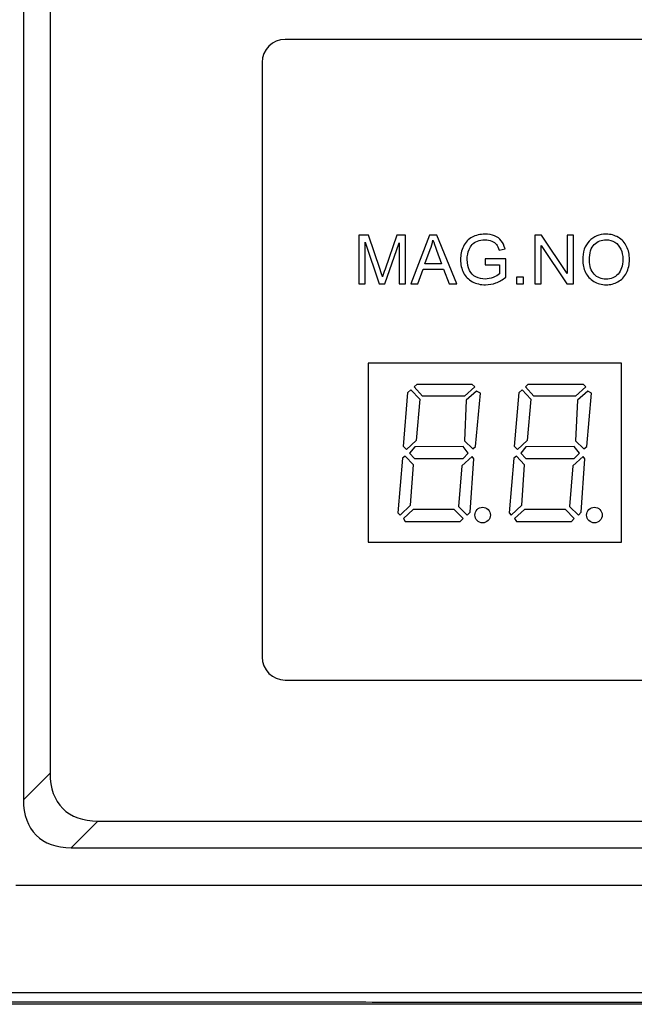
# Model space of a CAD drawing. Header units: millimetres. Extents: x 7146 to 9164, y -1568 to -663.
# Tile 5 of 187: x 7230 to 7271, y -1423 to -1357. Entities that reach past the tile are written whole.
import ezdxf

# ---------------------------------------------------------------- set-up
doc = ezdxf.new("R2010")
doc.units = ezdxf.units.MM
doc.header["$LTSCALE"] = 3

msp = doc.modelspace()

# ---------------------------------------------------------------- linework, layer by layer
at = {"linetype": 'Continuous', "lineweight": 30}
for p, q in [((7230.437, -1156.834), (7230.437, -1409.406)), ((7232.225, -1158.621), (7232.225, -1407.618)), ((7230.437, -1409.406), (7232.225, -1407.618)), ((7235.439, -1410.832), (7233.651, -1412.62)), ((7235.439, -1410.832), (7494.435, -1410.832)), ((7233.651, -1412.62), (7496.223, -1412.62)), ((7229.937, -1415.12), (7361.944, -1415.12)), ((7507.937, -1423.12), (7221.937, -1423.12))]:
    msp.add_line(p, q, dxfattribs=at)
msp.add_lwpolyline([(7253.57, -1392.12), (7270.57, -1392.12), (7270.57, -1380.12), (7253.57, -1380.12), (7253.57, -1392.12)], close=True, dxfattribs=at)
at = {"linetype": 'Continuous', "lineweight": 30, "flags": 128}
msp.add_lwpolyline([(7222.739, -1422.317), (7222.739, -1422.317), (7224.739, -1422.317), (7232.739, -1422.318), (7264.739, -1422.319), (7392.739, -1422.321), (7449.924, -1422.32), (7496.285, -1422.318), (7507.135, -1422.317), (7507.135, -1422.317)], dxfattribs=at)
at = {"linetype": 'Continuous', "lineweight": 30}
for centre in [(7261.244, -1390.304), (7268.744, -1390.304)]:
    msp.add_ellipse(centre, major_axis=(0, 0.521), ratio=1, dxfattribs=at)
for centre in [(7240.003, -1403.053), (7238.216, -1404.841)]:
    msp.add_ellipse(centre, major_axis=(6.929, 6.929), ratio=0.510274, start_param=2.66976, end_param=3.613425, dxfattribs=at)
for points, knots in [([(7302.138, -1401.374), (7302.138, -1401.374), (7248.003, -1401.374), (7248.003, -1401.374), (7248.003, -1401.374), (7247.15, -1401.374), (7246.453, -1400.677), (7246.453, -1399.824), (7246.453, -1399.824), (7246.453, -1399.824), (7246.453, -1359.942), (7246.453, -1359.942), (7246.453, -1359.942), (7246.453, -1359.089), (7247.15, -1358.392), (7248.003, -1358.392), (7248.003, -1358.392), (7248.003, -1358.392), (7302.138, -1358.392), (7302.138, -1358.392), (7302.138, -1358.392), (7302.99, -1358.392), (7303.688, -1359.089), (7303.688, -1359.942), (7303.688, -1359.942), (7303.688, -1359.942), (7303.688, -1399.824), (7303.688, -1399.824), (7303.688, -1399.824), (7303.688, -1400.677), (7302.99, -1401.374), (7302.138, -1401.374)], [0, 0, 0, 0, 0.111111, 0.111111, 0.111111, 0.111111, 0.222222, 0.222222, 0.222222, 0.222222, 0.333333, 0.333333, 0.333333, 0.333333, 0.444444, 0.444444, 0.444444, 0.444444, 0.555556, 0.555556, 0.555556, 0.555556, 0.666667, 0.666667, 0.666667, 0.666667, 0.777778, 0.777778, 0.777778, 0.777778, 1, 1, 1, 1]), ([(7252.938, -1374.8), (7252.938, -1374.8), (7252.938, -1371.517), (7252.938, -1371.517), (7252.938, -1371.517), (7252.938, -1371.517), (7253.589, -1371.517), (7253.589, -1371.517), (7253.589, -1371.517), (7253.589, -1371.517), (7254.366, -1373.841), (7254.366, -1373.841), (7254.366, -1373.841), (7254.438, -1374.057), (7254.49, -1374.219), (7254.523, -1374.327), (7254.523, -1374.327), (7254.56, -1374.208), (7254.619, -1374.032), (7254.698, -1373.8), (7254.698, -1373.8), (7254.698, -1373.8), (7255.489, -1371.517), (7255.489, -1371.517), (7255.489, -1371.517), (7255.489, -1371.517), (7256.07, -1371.517), (7256.07, -1371.517), (7256.07, -1371.517), (7256.07, -1371.517), (7256.07, -1374.8), (7256.07, -1374.8), (7256.07, -1374.8), (7256.07, -1374.8), (7255.653, -1374.8), (7255.653, -1374.8), (7255.653, -1374.8), (7255.653, -1374.8), (7255.653, -1372.053), (7255.653, -1372.053), (7255.653, -1372.053), (7255.653, -1372.053), (7254.694, -1374.8), (7254.694, -1374.8), (7254.694, -1374.8), (7254.694, -1374.8), (7254.303, -1374.8), (7254.303, -1374.8), (7254.303, -1374.8), (7254.303, -1374.8), (7253.355, -1372.003), (7253.355, -1372.003), (7253.355, -1372.003), (7253.355, -1372.003), (7253.355, -1374.8), (7253.355, -1374.8), (7253.355, -1374.8), (7253.355, -1374.8), (7252.938, -1374.8), (7252.938, -1374.8)], [0, 0, 0, 0, 0.0625, 0.0625, 0.0625, 0.0625, 0.125, 0.125, 0.125, 0.125, 0.1875, 0.1875, 0.1875, 0.1875, 0.25, 0.25, 0.25, 0.25, 0.3125, 0.3125, 0.3125, 0.3125, 0.375, 0.375, 0.375, 0.375, 0.4375, 0.4375, 0.4375, 0.4375, 0.5, 0.5, 0.5, 0.5, 0.5625, 0.5625, 0.5625, 0.5625, 0.625, 0.625, 0.625, 0.625, 0.6875, 0.6875, 0.6875, 0.6875, 0.75, 0.75, 0.75, 0.75, 0.8125, 0.8125, 0.8125, 0.8125, 0.875, 0.875, 0.875, 0.875, 1, 1, 1, 1]), ([(7256.429, -1374.8), (7256.429, -1374.8), (7257.689, -1371.517), (7257.689, -1371.517), (7257.689, -1371.517), (7257.689, -1371.517), (7258.167, -1371.517), (7258.167, -1371.517), (7258.167, -1371.517), (7258.167, -1371.517), (7259.504, -1374.8), (7259.504, -1374.8), (7259.504, -1374.8), (7259.504, -1374.8), (7259.009, -1374.8), (7259.009, -1374.8), (7259.009, -1374.8), (7259.009, -1374.8), (7258.629, -1373.805), (7258.629, -1373.805), (7258.629, -1373.805), (7258.629, -1373.805), (7257.247, -1373.805), (7257.247, -1373.805), (7257.247, -1373.805), (7257.247, -1373.805), (7256.89, -1374.8), (7256.89, -1374.8), (7256.89, -1374.8), (7256.89, -1374.8), (7256.429, -1374.8), (7256.429, -1374.8)], [0, 0, 0, 0, 0.111111, 0.111111, 0.111111, 0.111111, 0.222222, 0.222222, 0.222222, 0.222222, 0.333333, 0.333333, 0.333333, 0.333333, 0.444444, 0.444444, 0.444444, 0.444444, 0.555556, 0.555556, 0.555556, 0.555556, 0.666667, 0.666667, 0.666667, 0.666667, 0.777778, 0.777778, 0.777778, 0.777778, 1, 1, 1, 1]), ([(7261.407, -1373.512), (7261.407, -1373.512), (7261.407, -1373.126), (7261.407, -1373.126), (7261.407, -1373.126), (7261.407, -1373.126), (7262.796, -1373.126), (7262.796, -1373.126), (7262.796, -1373.126), (7262.796, -1373.126), (7262.796, -1374.343), (7262.796, -1374.343), (7262.796, -1374.343), (7262.583, -1374.513), (7262.363, -1374.641), (7262.136, -1374.727), (7262.136, -1374.727), (7261.909, -1374.812), (7261.676, -1374.855), (7261.437, -1374.855), (7261.437, -1374.855), (7261.115, -1374.855), (7260.822, -1374.786), (7260.558, -1374.648), (7260.558, -1374.648), (7260.295, -1374.511), (7260.096, -1374.31), (7259.962, -1374.05), (7259.962, -1374.05), (7259.828, -1373.788), (7259.76, -1373.496), (7259.76, -1373.174), (7259.76, -1373.174), (7259.76, -1372.855), (7259.827, -1372.557), (7259.961, -1372.279), (7259.961, -1372.279), (7260.094, -1372.003), (7260.286, -1371.797), (7260.537, -1371.663), (7260.537, -1371.663), (7260.788, -1371.529), (7261.077, -1371.462), (7261.404, -1371.462), (7261.404, -1371.462), (7261.641, -1371.462), (7261.855, -1371.5), (7262.047, -1371.577), (7262.047, -1371.577), (7262.239, -1371.654), (7262.39, -1371.761), (7262.498, -1371.898), (7262.498, -1371.898), (7262.608, -1372.036), (7262.69, -1372.215), (7262.747, -1372.436), (7262.747, -1372.436), (7262.747, -1372.436), (7262.355, -1372.543), (7262.355, -1372.543), (7262.355, -1372.543), (7262.305, -1372.376), (7262.244, -1372.245), (7262.171, -1372.149), (7262.171, -1372.149), (7262.098, -1372.053), (7261.994, -1371.977), (7261.858, -1371.919), (7261.858, -1371.919), (7261.722, -1371.862), (7261.572, -1371.833), (7261.406, -1371.833), (7261.406, -1371.833), (7261.208, -1371.833), (7261.037, -1371.864), (7260.892, -1371.924), (7260.892, -1371.924), (7260.747, -1371.984), (7260.631, -1372.064), (7260.542, -1372.163), (7260.542, -1372.163), (7260.453, -1372.262), (7260.384, -1372.37), (7260.335, -1372.488), (7260.335, -1372.488), (7260.252, -1372.692), (7260.21, -1372.912), (7260.21, -1373.15), (7260.21, -1373.15), (7260.21, -1373.444), (7260.26, -1373.689), (7260.36, -1373.887), (7260.36, -1373.887), (7260.461, -1374.084), (7260.608, -1374.231), (7260.8, -1374.326), (7260.8, -1374.326), (7260.993, -1374.422), (7261.197, -1374.47), (7261.413, -1374.47), (7261.413, -1374.47), (7261.601, -1374.47), (7261.784, -1374.433), (7261.963, -1374.361), (7261.963, -1374.361), (7262.142, -1374.287), (7262.277, -1374.21), (7262.37, -1374.127), (7262.37, -1374.127), (7262.37, -1374.127), (7262.37, -1373.512), (7262.37, -1373.512), (7262.37, -1373.512), (7262.37, -1373.512), (7261.407, -1373.512), (7261.407, -1373.512)], [0, 0, 0, 0, 0.033333, 0.033333, 0.033333, 0.033333, 0.066667, 0.066667, 0.066667, 0.066667, 0.1, 0.1, 0.1, 0.1, 0.133333, 0.133333, 0.133333, 0.133333, 0.166667, 0.166667, 0.166667, 0.166667, 0.2, 0.2, 0.2, 0.2, 0.233333, 0.233333, 0.233333, 0.233333, 0.266667, 0.266667, 0.266667, 0.266667, 0.3, 0.3, 0.3, 0.3, 0.333333, 0.333333, 0.333333, 0.333333, 0.366667, 0.366667, 0.366667, 0.366667, 0.4, 0.4, 0.4, 0.4, 0.433333, 0.433333, 0.433333, 0.433333, 0.466667, 0.466667, 0.466667, 0.466667, 0.5, 0.5, 0.5, 0.5, 0.533333, 0.533333, 0.533333, 0.533333, 0.566667, 0.566667, 0.566667, 0.566667, 0.6, 0.6, 0.6, 0.6, 0.633333, 0.633333, 0.633333, 0.633333, 0.666667, 0.666667, 0.666667, 0.666667, 0.7, 0.7, 0.7, 0.7, 0.733333, 0.733333, 0.733333, 0.733333, 0.766667, 0.766667, 0.766667, 0.766667, 0.8, 0.8, 0.8, 0.8, 0.833333, 0.833333, 0.833333, 0.833333, 0.866667, 0.866667, 0.866667, 0.866667, 0.9, 0.9, 0.9, 0.9, 0.933333, 0.933333, 0.933333, 0.933333, 1, 1, 1, 1]), ([(7264.751, -1374.8), (7264.751, -1374.8), (7264.751, -1371.517), (7264.751, -1371.517), (7264.751, -1371.517), (7264.751, -1371.517), (7265.198, -1371.517), (7265.198, -1371.517), (7265.198, -1371.517), (7265.198, -1371.517), (7266.921, -1374.094), (7266.921, -1374.094), (7266.921, -1374.094), (7266.921, -1374.094), (7266.921, -1371.517), (7266.921, -1371.517), (7266.921, -1371.517), (7266.921, -1371.517), (7267.338, -1371.517), (7267.338, -1371.517), (7267.338, -1371.517), (7267.338, -1371.517), (7267.338, -1374.8), (7267.338, -1374.8), (7267.338, -1374.8), (7267.338, -1374.8), (7266.892, -1374.8), (7266.892, -1374.8), (7266.892, -1374.8), (7266.892, -1374.8), (7265.169, -1372.223), (7265.169, -1372.223), (7265.169, -1372.223), (7265.169, -1372.223), (7265.169, -1374.8), (7265.169, -1374.8), (7265.169, -1374.8), (7265.169, -1374.8), (7264.751, -1374.8), (7264.751, -1374.8)], [0, 0, 0, 0, 0.090909, 0.090909, 0.090909, 0.090909, 0.181818, 0.181818, 0.181818, 0.181818, 0.272727, 0.272727, 0.272727, 0.272727, 0.363636, 0.363636, 0.363636, 0.363636, 0.454545, 0.454545, 0.454545, 0.454545, 0.545455, 0.545455, 0.545455, 0.545455, 0.636364, 0.636364, 0.636364, 0.636364, 0.727273, 0.727273, 0.727273, 0.727273, 0.818182, 0.818182, 0.818182, 0.818182, 1, 1, 1, 1]), ([(7267.957, -1373.202), (7267.957, -1372.658), (7268.104, -1372.231), (7268.397, -1371.923), (7268.397, -1371.923), (7268.689, -1371.615), (7269.067, -1371.462), (7269.53, -1371.462), (7269.53, -1371.462), (7269.834, -1371.462), (7270.106, -1371.534), (7270.35, -1371.679), (7270.35, -1371.679), (7270.593, -1371.823), (7270.779, -1372.025), (7270.907, -1372.284), (7270.907, -1372.284), (7271.034, -1372.542), (7271.099, -1372.836), (7271.099, -1373.164), (7271.099, -1373.164), (7271.099, -1373.496), (7271.031, -1373.794), (7270.897, -1374.057), (7270.897, -1374.057), (7270.762, -1374.319), (7270.572, -1374.518), (7270.326, -1374.653), (7270.326, -1374.653), (7270.079, -1374.788), (7269.813, -1374.855), (7269.528, -1374.855), (7269.528, -1374.855), (7269.218, -1374.855), (7268.942, -1374.78), (7268.699, -1374.631), (7268.699, -1374.631), (7268.455, -1374.482), (7268.27, -1374.279), (7268.145, -1374.021), (7268.145, -1374.021), (7268.02, -1373.763), (7267.957, -1373.49), (7267.957, -1373.202)], [0, 0, 0, 0, 0.083333, 0.083333, 0.083333, 0.083333, 0.166667, 0.166667, 0.166667, 0.166667, 0.25, 0.25, 0.25, 0.25, 0.333333, 0.333333, 0.333333, 0.333333, 0.416667, 0.416667, 0.416667, 0.416667, 0.5, 0.5, 0.5, 0.5, 0.583333, 0.583333, 0.583333, 0.583333, 0.666667, 0.666667, 0.666667, 0.666667, 0.75, 0.75, 0.75, 0.75, 0.833333, 0.833333, 0.833333, 0.833333, 1, 1, 1, 1]), ([(7257.374, -1373.452), (7257.374, -1373.452), (7258.493, -1373.452), (7258.493, -1373.452), (7258.493, -1373.452), (7258.493, -1373.452), (7258.151, -1372.542), (7258.151, -1372.542), (7258.151, -1372.542), (7258.048, -1372.265), (7257.97, -1372.036), (7257.915, -1371.856), (7257.915, -1371.856), (7257.87, -1372.07), (7257.81, -1372.28), (7257.734, -1372.488), (7257.734, -1372.488), (7257.734, -1372.488), (7257.374, -1373.452), (7257.374, -1373.452)], [0, 0, 0, 0, 0.166667, 0.166667, 0.166667, 0.166667, 0.333333, 0.333333, 0.333333, 0.333333, 0.5, 0.5, 0.5, 0.5, 0.666667, 0.666667, 0.666667, 0.666667, 1, 1, 1, 1]), ([(7268.407, -1373.21), (7268.407, -1373.605), (7268.513, -1373.916), (7268.725, -1374.143), (7268.725, -1374.143), (7268.938, -1374.37), (7269.205, -1374.484), (7269.526, -1374.484), (7269.526, -1374.484), (7269.853, -1374.484), (7270.121, -1374.369), (7270.333, -1374.14), (7270.333, -1374.14), (7270.544, -1373.911), (7270.649, -1373.585), (7270.649, -1373.163), (7270.649, -1373.163), (7270.649, -1372.896), (7270.604, -1372.663), (7270.514, -1372.464), (7270.514, -1372.464), (7270.424, -1372.266), (7270.291, -1372.111), (7270.118, -1372.002), (7270.118, -1372.002), (7269.944, -1371.893), (7269.749, -1371.838), (7269.532, -1371.838), (7269.532, -1371.838), (7269.225, -1371.838), (7268.961, -1371.943), (7268.739, -1372.154), (7268.739, -1372.154), (7268.517, -1372.365), (7268.407, -1372.717), (7268.407, -1373.21)], [0, 0, 0, 0, 0.1, 0.1, 0.1, 0.1, 0.2, 0.2, 0.2, 0.2, 0.3, 0.3, 0.3, 0.3, 0.4, 0.4, 0.4, 0.4, 0.5, 0.5, 0.5, 0.5, 0.6, 0.6, 0.6, 0.6, 0.7, 0.7, 0.7, 0.7, 0.8, 0.8, 0.8, 0.8, 1, 1, 1, 1]), ([(7263.524, -1374.8), (7263.524, -1374.8), (7263.524, -1374.342), (7263.524, -1374.342), (7263.524, -1374.342), (7263.524, -1374.342), (7263.983, -1374.342), (7263.983, -1374.342), (7263.983, -1374.342), (7263.983, -1374.342), (7263.983, -1374.8), (7263.983, -1374.8), (7263.983, -1374.8), (7263.983, -1374.8), (7263.524, -1374.8), (7263.524, -1374.8)], [0, 0, 0, 0, 0.2, 0.2, 0.2, 0.2, 0.4, 0.4, 0.4, 0.4, 0.6, 0.6, 0.6, 0.6, 1, 1, 1, 1]), ([(7256.655, -1381.705), (7256.655, -1381.705), (7257.213, -1382.322), (7257.213, -1382.322), (7257.213, -1382.322), (7257.213, -1382.322), (7260.028, -1382.322), (7260.028, -1382.322), (7260.028, -1382.322), (7260.028, -1382.322), (7260.711, -1381.69), (7260.711, -1381.69), (7260.711, -1381.69), (7260.711, -1381.69), (7260.527, -1381.529), (7260.527, -1381.529), (7260.527, -1381.529), (7260.527, -1381.529), (7256.846, -1381.529), (7256.846, -1381.529), (7256.846, -1381.529), (7256.846, -1381.529), (7256.655, -1381.705), (7256.655, -1381.705)], [0, 0, 0, 0, 0.142857, 0.142857, 0.142857, 0.142857, 0.285714, 0.285714, 0.285714, 0.285714, 0.428571, 0.428571, 0.428571, 0.428571, 0.571429, 0.571429, 0.571429, 0.571429, 0.714286, 0.714286, 0.714286, 0.714286, 1, 1, 1, 1]), ([(7264.113, -1381.705), (7264.113, -1381.705), (7264.671, -1382.322), (7264.671, -1382.322), (7264.671, -1382.322), (7264.671, -1382.322), (7267.486, -1382.322), (7267.486, -1382.322), (7267.486, -1382.322), (7267.486, -1382.322), (7268.169, -1381.69), (7268.169, -1381.69), (7268.169, -1381.69), (7268.169, -1381.69), (7267.986, -1381.529), (7267.986, -1381.529), (7267.986, -1381.529), (7267.986, -1381.529), (7264.304, -1381.529), (7264.304, -1381.529), (7264.304, -1381.529), (7264.304, -1381.529), (7264.113, -1381.705), (7264.113, -1381.705)], [0, 0, 0, 0, 0.142857, 0.142857, 0.142857, 0.142857, 0.285714, 0.285714, 0.285714, 0.285714, 0.428571, 0.428571, 0.428571, 0.428571, 0.571429, 0.571429, 0.571429, 0.571429, 0.714286, 0.714286, 0.714286, 0.714286, 1, 1, 1, 1]), ([(7256.236, -1382.087), (7256.236, -1382.087), (7255.927, -1385.71), (7255.927, -1385.71), (7255.927, -1385.71), (7255.927, -1385.71), (7256.133, -1385.901), (7256.133, -1385.901), (7256.133, -1385.901), (7256.133, -1385.901), (7256.78, -1385.291), (7256.78, -1385.291), (7256.78, -1385.291), (7256.78, -1385.291), (7257.022, -1382.521), (7257.022, -1382.521), (7257.022, -1382.521), (7257.022, -1382.521), (7256.434, -1381.911), (7256.434, -1381.911), (7256.434, -1381.911), (7256.434, -1381.911), (7256.236, -1382.087), (7256.236, -1382.087)], [0, 0, 0, 0, 0.142857, 0.142857, 0.142857, 0.142857, 0.285714, 0.285714, 0.285714, 0.285714, 0.428571, 0.428571, 0.428571, 0.428571, 0.571429, 0.571429, 0.571429, 0.571429, 0.714286, 0.714286, 0.714286, 0.714286, 1, 1, 1, 1]), ([(7260.145, -1382.587), (7260.145, -1382.587), (7260.836, -1381.984), (7260.836, -1381.984), (7260.836, -1381.984), (7260.836, -1381.984), (7261.1, -1382.131), (7261.1, -1382.131), (7261.1, -1382.131), (7261.1, -1382.131), (7260.777, -1385.703), (7260.777, -1385.703), (7260.777, -1385.703), (7260.777, -1385.703), (7260.579, -1385.864), (7260.579, -1385.864), (7260.579, -1385.864), (7260.579, -1385.864), (7260.028, -1385.328), (7260.028, -1385.328), (7260.028, -1385.328), (7260.028, -1385.328), (7260.145, -1382.587), (7260.145, -1382.587)], [0, 0, 0, 0, 0.142857, 0.142857, 0.142857, 0.142857, 0.285714, 0.285714, 0.285714, 0.285714, 0.428571, 0.428571, 0.428571, 0.428571, 0.571429, 0.571429, 0.571429, 0.571429, 0.714286, 0.714286, 0.714286, 0.714286, 1, 1, 1, 1]), ([(7263.694, -1382.087), (7263.694, -1382.087), (7263.385, -1385.71), (7263.385, -1385.71), (7263.385, -1385.71), (7263.385, -1385.71), (7263.591, -1385.901), (7263.591, -1385.901), (7263.591, -1385.901), (7263.591, -1385.901), (7264.238, -1385.291), (7264.238, -1385.291), (7264.238, -1385.291), (7264.238, -1385.291), (7264.48, -1382.521), (7264.48, -1382.521), (7264.48, -1382.521), (7264.48, -1382.521), (7263.893, -1381.911), (7263.893, -1381.911), (7263.893, -1381.911), (7263.893, -1381.911), (7263.694, -1382.087), (7263.694, -1382.087)], [0, 0, 0, 0, 0.142857, 0.142857, 0.142857, 0.142857, 0.285714, 0.285714, 0.285714, 0.285714, 0.428571, 0.428571, 0.428571, 0.428571, 0.571429, 0.571429, 0.571429, 0.571429, 0.714286, 0.714286, 0.714286, 0.714286, 1, 1, 1, 1]), ([(7267.603, -1382.587), (7267.603, -1382.587), (7268.294, -1381.984), (7268.294, -1381.984), (7268.294, -1381.984), (7268.294, -1381.984), (7268.559, -1382.131), (7268.559, -1382.131), (7268.559, -1382.131), (7268.559, -1382.131), (7268.235, -1385.703), (7268.235, -1385.703), (7268.235, -1385.703), (7268.235, -1385.703), (7268.037, -1385.864), (7268.037, -1385.864), (7268.037, -1385.864), (7268.037, -1385.864), (7267.486, -1385.328), (7267.486, -1385.328), (7267.486, -1385.328), (7267.486, -1385.328), (7267.603, -1382.587), (7267.603, -1382.587)], [0, 0, 0, 0, 0.142857, 0.142857, 0.142857, 0.142857, 0.285714, 0.285714, 0.285714, 0.285714, 0.428571, 0.428571, 0.428571, 0.428571, 0.571429, 0.571429, 0.571429, 0.571429, 0.714286, 0.714286, 0.714286, 0.714286, 1, 1, 1, 1]), ([(7256.339, -1386.149), (7256.339, -1386.149), (7256.691, -1385.728), (7256.691, -1385.728), (7256.691, -1385.728), (7256.691, -1385.728), (7259.932, -1385.714), (7259.932, -1385.714), (7259.932, -1385.714), (7259.932, -1385.714), (7260.277, -1386.149), (7260.277, -1386.149), (7260.277, -1386.149), (7260.277, -1386.149), (7259.932, -1386.515), (7259.932, -1386.515), (7259.932, -1386.515), (7259.932, -1386.515), (7256.677, -1386.515), (7256.677, -1386.515), (7256.677, -1386.515), (7256.677, -1386.515), (7256.339, -1386.149), (7256.339, -1386.149)], [0, 0, 0, 0, 0.142857, 0.142857, 0.142857, 0.142857, 0.285714, 0.285714, 0.285714, 0.285714, 0.428571, 0.428571, 0.428571, 0.428571, 0.571429, 0.571429, 0.571429, 0.571429, 0.714286, 0.714286, 0.714286, 0.714286, 1, 1, 1, 1]), ([(7263.797, -1386.149), (7263.797, -1386.149), (7264.15, -1385.728), (7264.15, -1385.728), (7264.15, -1385.728), (7264.15, -1385.728), (7267.39, -1385.714), (7267.39, -1385.714), (7267.39, -1385.714), (7267.39, -1385.714), (7267.736, -1386.149), (7267.736, -1386.149), (7267.736, -1386.149), (7267.736, -1386.149), (7267.39, -1386.515), (7267.39, -1386.515), (7267.39, -1386.515), (7267.39, -1386.515), (7264.135, -1386.515), (7264.135, -1386.515), (7264.135, -1386.515), (7264.135, -1386.515), (7263.797, -1386.149), (7263.797, -1386.149)], [0, 0, 0, 0, 0.142857, 0.142857, 0.142857, 0.142857, 0.285714, 0.285714, 0.285714, 0.285714, 0.428571, 0.428571, 0.428571, 0.428571, 0.571429, 0.571429, 0.571429, 0.571429, 0.714286, 0.714286, 0.714286, 0.714286, 1, 1, 1, 1]), ([(7256.056, -1386.349), (7256.056, -1386.349), (7256.607, -1386.922), (7256.607, -1386.922), (7256.607, -1386.922), (7256.607, -1386.922), (7256.416, -1389.641), (7256.416, -1389.641), (7256.416, -1389.641), (7256.416, -1389.641), (7255.71, -1390.317), (7255.71, -1390.317), (7255.71, -1390.317), (7255.71, -1390.317), (7255.563, -1390.148), (7255.563, -1390.148), (7255.563, -1390.148), (7255.563, -1390.148), (7255.872, -1386.489), (7255.872, -1386.489), (7255.872, -1386.489), (7255.872, -1386.489), (7256.056, -1386.349), (7256.056, -1386.349)], [0, 0, 0, 0, 0.142857, 0.142857, 0.142857, 0.142857, 0.285714, 0.285714, 0.285714, 0.285714, 0.428571, 0.428571, 0.428571, 0.428571, 0.571429, 0.571429, 0.571429, 0.571429, 0.714286, 0.714286, 0.714286, 0.714286, 1, 1, 1, 1]), ([(7259.84, -1386.996), (7259.84, -1386.996), (7260.538, -1386.371), (7260.538, -1386.371), (7260.538, -1386.371), (7260.538, -1386.371), (7260.648, -1386.533), (7260.648, -1386.533), (7260.648, -1386.533), (7260.648, -1386.533), (7260.399, -1390.119), (7260.399, -1390.119), (7260.399, -1390.119), (7260.399, -1390.119), (7260.208, -1390.31), (7260.208, -1390.31), (7260.208, -1390.31), (7260.208, -1390.31), (7259.62, -1389.737), (7259.62, -1389.737), (7259.62, -1389.737), (7259.62, -1389.737), (7259.84, -1386.996), (7259.84, -1386.996)], [0, 0, 0, 0, 0.142857, 0.142857, 0.142857, 0.142857, 0.285714, 0.285714, 0.285714, 0.285714, 0.428571, 0.428571, 0.428571, 0.428571, 0.571429, 0.571429, 0.571429, 0.571429, 0.714286, 0.714286, 0.714286, 0.714286, 1, 1, 1, 1]), ([(7263.514, -1386.349), (7263.514, -1386.349), (7264.065, -1386.922), (7264.065, -1386.922), (7264.065, -1386.922), (7264.065, -1386.922), (7263.874, -1389.641), (7263.874, -1389.641), (7263.874, -1389.641), (7263.874, -1389.641), (7263.169, -1390.317), (7263.169, -1390.317), (7263.169, -1390.317), (7263.169, -1390.317), (7263.022, -1390.148), (7263.022, -1390.148), (7263.022, -1390.148), (7263.022, -1390.148), (7263.33, -1386.489), (7263.33, -1386.489), (7263.33, -1386.489), (7263.33, -1386.489), (7263.514, -1386.349), (7263.514, -1386.349)], [0, 0, 0, 0, 0.142857, 0.142857, 0.142857, 0.142857, 0.285714, 0.285714, 0.285714, 0.285714, 0.428571, 0.428571, 0.428571, 0.428571, 0.571429, 0.571429, 0.571429, 0.571429, 0.714286, 0.714286, 0.714286, 0.714286, 1, 1, 1, 1]), ([(7267.298, -1386.996), (7267.298, -1386.996), (7267.997, -1386.371), (7267.997, -1386.371), (7267.997, -1386.371), (7267.997, -1386.371), (7268.107, -1386.533), (7268.107, -1386.533), (7268.107, -1386.533), (7268.107, -1386.533), (7267.857, -1390.119), (7267.857, -1390.119), (7267.857, -1390.119), (7267.857, -1390.119), (7267.666, -1390.31), (7267.666, -1390.31), (7267.666, -1390.31), (7267.666, -1390.31), (7267.078, -1389.737), (7267.078, -1389.737), (7267.078, -1389.737), (7267.078, -1389.737), (7267.298, -1386.996), (7267.298, -1386.996)], [0, 0, 0, 0, 0.142857, 0.142857, 0.142857, 0.142857, 0.285714, 0.285714, 0.285714, 0.285714, 0.428571, 0.428571, 0.428571, 0.428571, 0.571429, 0.571429, 0.571429, 0.571429, 0.714286, 0.714286, 0.714286, 0.714286, 1, 1, 1, 1]), ([(7255.931, -1390.538), (7255.931, -1390.538), (7256.585, -1389.928), (7256.585, -1389.928), (7256.585, -1389.928), (7256.585, -1389.928), (7259.34, -1389.928), (7259.34, -1389.928), (7259.34, -1389.928), (7259.34, -1389.928), (7259.936, -1390.538), (7259.936, -1390.538), (7259.936, -1390.538), (7259.936, -1390.538), (7259.745, -1390.729), (7259.745, -1390.729), (7259.745, -1390.729), (7259.745, -1390.729), (7256.056, -1390.729), (7256.056, -1390.729), (7256.056, -1390.729), (7256.056, -1390.729), (7255.931, -1390.538), (7255.931, -1390.538)], [0, 0, 0, 0, 0.142857, 0.142857, 0.142857, 0.142857, 0.285714, 0.285714, 0.285714, 0.285714, 0.428571, 0.428571, 0.428571, 0.428571, 0.571429, 0.571429, 0.571429, 0.571429, 0.714286, 0.714286, 0.714286, 0.714286, 1, 1, 1, 1]), ([(7263.389, -1390.538), (7263.389, -1390.538), (7264.043, -1389.928), (7264.043, -1389.928), (7264.043, -1389.928), (7264.043, -1389.928), (7266.799, -1389.928), (7266.799, -1389.928), (7266.799, -1389.928), (7266.799, -1389.928), (7267.394, -1390.538), (7267.394, -1390.538), (7267.394, -1390.538), (7267.394, -1390.538), (7267.203, -1390.729), (7267.203, -1390.729), (7267.203, -1390.729), (7267.203, -1390.729), (7263.514, -1390.729), (7263.514, -1390.729), (7263.514, -1390.729), (7263.514, -1390.729), (7263.389, -1390.538), (7263.389, -1390.538)], [0, 0, 0, 0, 0.142857, 0.142857, 0.142857, 0.142857, 0.285714, 0.285714, 0.285714, 0.285714, 0.428571, 0.428571, 0.428571, 0.428571, 0.571429, 0.571429, 0.571429, 0.571429, 0.714286, 0.714286, 0.714286, 0.714286, 1, 1, 1, 1]), ([(7250.403, -1422.984), (7247.995, -1422.981), (7242.043, -1422.974), (7232.538, -1422.968), (7225.469, -1422.987), (7221.937, -1422.996)], [0, 0, 0, 0, 0.253764, 0.627207, 1, 1, 1, 1]), ([(7507.476, -1422.996), (7505.691, -1422.993), (7501.961, -1422.987), (7486.286, -1423.009), (7424.605, -1422.969), (7347.341, -1422.988), (7278.466, -1423.003), (7256.236, -1422.99), (7251.546, -1422.985), (7250.403, -1422.984)], [0, 0, 0, 0, 0.020848, 0.043548, 0.182952, 0.740569, 0.945236, 0.986657, 1, 1, 1, 1])]:
    msp.add_open_spline(points, degree=3, knots=knots, dxfattribs=at)

doc.saveas('drawing.dxf')
